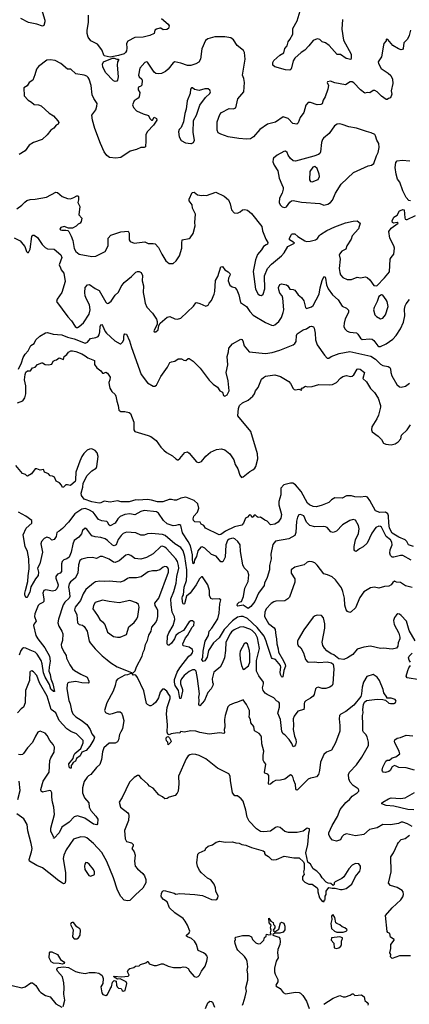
# Model space of a CAD drawing. Extents: x 2133489 to 2292442, y 756223 to 916462.
# Tile 169 of 256: x 2204450 to 2209131, y 812286 to 824110. Entities that reach past the tile are written whole.
import ezdxf

# ---------------------------------------------------------------- set-up
doc = ezdxf.new("R2010")
doc.units = 0

msp = doc.modelspace()

# ---------------------------------------------------------------- linework, layer by layer
at = {"layer": '0CON20XD'}
for points in [[(2204667, 824385), (2204751, 824105), (2204752, 824085), (2204738, 824042), (2204725, 824032), (2204655, 824057), (2204555, 824075), (2204465, 824126)], [(2206155, 824126), (2206233, 824055), (2206247, 824035), (2206237, 824003), (2206219, 823991), (2206175, 823990), (2206145, 824008), (2206135, 824008), (2206095, 823998), (2206074, 823985), (2206064, 823945), (2206015, 823919), (2205935, 823899), (2205834, 823896), (2205749, 823851), (2205734, 823825), (2205738, 823768), (2205732, 823735), (2205723, 823715), (2205705, 823700), (2205635, 823679), (2205535, 823660), (2205466, 823675), (2205437, 823747), (2205386, 823815), (2205305, 823855), (2205271, 823901), (2205260, 823945), (2205259, 823985), (2205276, 824075), (2205277, 824165)], [(2208328, 824112), (2208320, 823995), (2208340, 823865), (2208434, 823695), (2208434, 823646), (2208427, 823633), (2208371, 823645), (2208305, 823691), (2208265, 823691), (2208169, 823799), (2208125, 823831), (2208086, 823846), (2208055, 823871), (2208025, 823880), (2207975, 823860), (2207925, 823796), (2207874, 823746), (2207830, 823715), (2207755, 823649), (2207735, 823615), (2207717, 823533), (2207708, 823512), (2207695, 823503), (2207645, 823509), (2207514, 823544), (2207492, 823565), (2207490, 823595), (2207505, 823620), (2207575, 823683), (2207625, 823712), (2207637, 823763), (2207662, 823795), (2207675, 823845), (2207697, 823873), (2207732, 823935), (2207732, 824005), (2207782, 824095), (2207818, 824215)], [(2209147, 823983), (2209128, 823922), (2209109, 823875), (2209065, 823833), (2209056, 823764), (2209048, 823752), (2209035, 823749), (2209000, 823760), (2208932, 823802), (2208875, 823872), (2208854, 823876), (2208852, 823855), (2208827, 823825), (2208820, 823805), (2208798, 823665), (2208756, 823605), (2208761, 823585), (2208794, 823525), (2208879, 823469), (2208908, 823438), (2208931, 823395), (2208934, 823344), (2208913, 823255), (2208920, 823215), (2208905, 823173), (2208880, 823165), (2208865, 823150), (2208855, 823150), (2208795, 823191), (2208745, 823244), (2208715, 823260), (2208695, 823260), (2208655, 823232), (2208625, 823234), (2208595, 823226), (2208545, 823266), (2208465, 823352), (2208445, 823364), (2208422, 823365), (2208365, 823327), (2208235, 823353), (2208185, 823370), (2208150, 823365), (2208143, 823355), (2208159, 823319), (2208154, 823276), (2208121, 823185), (2208096, 823145), (2208085, 823099), (2208070, 823090), (2208025, 823087), (2207945, 823117), (2207915, 823114), (2207887, 823083), (2207864, 822995), (2207820, 822935), (2207795, 822872), (2207778, 822855), (2207730, 822865), (2207675, 822923), (2207615, 822943), (2207525, 822880), (2207426, 822854), (2207335, 822791), (2207258, 822705), (2207221, 822679), (2207176, 822674), (2207083, 822683), (2206954, 822704), (2206865, 822737), (2206835, 822753), (2206821, 822785), (2206821, 822885), (2206855, 822973), (2206876, 822995), (2206965, 823045), (2207015, 823038), (2207045, 823050), (2207071, 823159), (2207141, 823245), (2207151, 823355), (2207144, 823405), (2207128, 823445), (2207158, 823635), (2207152, 823715), (2207140, 823740), (2207061, 823801), (2207017, 823867), (2206985, 823892), (2206915, 823906), (2206796, 823904), (2206711, 823879), (2206681, 823859), (2206638, 823762), (2206622, 823635), (2206601, 823599), (2206565, 823578), (2206505, 823561), (2206465, 823558), (2206385, 823589), (2206315, 823604), (2206295, 823592), (2206235, 823516), (2206203, 823487), (2206155, 823465), (2206115, 823458), (2206085, 823464), (2206065, 823480), (2205985, 823601), (2205975, 823604), (2205954, 823596), (2205894, 823526), (2205876, 823445), (2205884, 823425), (2205918, 823395), (2205921, 823385), (2205916, 823323), (2205907, 823313), (2205879, 823301), (2205872, 823288), (2205875, 823267), (2205894, 823235), (2205886, 823185), (2205875, 823167), (2205826, 823134), (2205806, 823086), (2205818, 823055), (2205855, 823016), (2205935, 822979), (2205999, 822959), (2206014, 822925), (2206035, 822903), (2206046, 822904), (2206065, 822938), (2206094, 822925), (2206098, 822905), (2206058, 822845), (2205985, 822766), (2205965, 822732), (2205967, 822655), (2205960, 822585), (2205945, 822577), (2205905, 822576), (2205855, 822551), (2205779, 822531), (2205665, 822456), (2205605, 822448), (2205527, 822457), (2205495, 822480), (2205465, 822525), (2205421, 822625), (2205352, 822805), (2205325, 822904)], [(2205325, 822904), (2205316, 822965), (2205365, 823028), (2205378, 823072), (2205379, 823105), (2205339, 823165), (2205319, 823209), (2205310, 823320), (2205286, 823395), (2205274, 823415), (2205255, 823432), (2205225, 823444), (2205125, 823460), (2205065, 823517), (2205025, 823516), (2204945, 823585), (2204875, 823619), (2204815, 823629), (2204775, 823623), (2204675, 823546), (2204652, 823515), (2204633, 823447), (2204606, 823384), (2204565, 823357), (2204539, 823315), (2204500, 823290), (2204505, 823195), (2204553, 823143), (2204590, 823120), (2204625, 823091), (2204675, 823088), (2204706, 823076), (2204805, 822987), (2204855, 822956), (2204908, 822895), (2204919, 822875), (2204913, 822857), (2204888, 822845), (2204861, 822809), (2204825, 822784), (2204781, 822729), (2204719, 822671), (2204615, 822636), (2204565, 822604), (2204516, 822534), (2204445, 822492)], [(2205595, 823367), (2205575, 823376), (2205482, 823475), (2205449, 823545), (2205445, 823575), (2205455, 823605), (2205563, 823647), (2205585, 823647), (2205616, 823634), (2205637, 823635), (2205638, 823625), (2205626, 823604), (2205622, 823565), (2205634, 823425), (2205625, 823382), (2205615, 823370), (2205595, 823367)], [(2206507, 822623), (2206515, 822623), (2206537, 822635), (2206550, 822665), (2206534, 822755), (2206540, 822900), (2206574, 822965), (2206613, 823085), (2206683, 823175), (2206735, 823224), (2206742, 823245), (2206735, 823263), (2206715, 823278), (2206675, 823280), (2206605, 823261), (2206552, 823272), (2206525, 823291), (2206515, 823291), (2206503, 823277), (2206499, 823225), (2206464, 823135), (2206450, 823035), (2206434, 822985), (2206416, 822885), (2206388, 822815), (2206365, 822790), (2206356, 822765), (2206367, 822705), (2206391, 822661), (2206443, 822633), (2206507, 822623)], [(2207635, 821856), (2207655, 821864), (2207695, 821918), (2207717, 821933), (2207735, 821937), (2207837, 821917), (2208055, 821901), (2208105, 821883), (2208154, 821896), (2208184, 821915), (2208208, 821942), (2208244, 822025), (2208311, 822135), (2208460, 822275), (2208635, 822357), (2208675, 822362), (2208706, 822384), (2208735, 822475), (2208757, 822515), (2208768, 822575), (2208766, 822625), (2208742, 822662), (2208726, 822716), (2208715, 822730), (2208673, 822753), (2208615, 822769), (2208498, 822808), (2208405, 822822), (2208325, 822852), (2208295, 822859), (2208265, 822856), (2208234, 822836), (2208168, 822745), (2208102, 822688), (2208089, 822671), (2208075, 822635), (2208064, 822525), (2208055, 822504), (2208039, 822491), (2207985, 822470), (2207765, 822410), (2207735, 822415), (2207702, 822442), (2207674, 822485), (2207663, 822515), (2207645, 822533), (2207625, 822529), (2207545, 822484), (2207501, 822449), (2207494, 822435), (2207492, 822402), (2207506, 822365), (2207550, 822295), (2207568, 822205), (2207600, 822130), (2207616, 822095), (2207616, 822075), (2207604, 822025), (2207573, 821967), (2207566, 821915), (2207579, 821885), (2207605, 821863), (2207635, 821856)], [(2209146, 821936), (2209125, 821939), (2209094, 821974), (2209052, 822055), (2209019, 822159), (2208991, 822195), (2208973, 822255), (2208963, 822335), (2208968, 822395), (2208985, 822414), (2209045, 822424), (2209137, 822417)], [(2207965, 822164), (2208035, 822191), (2208052, 822225), (2208050, 822255), (2208025, 822323), (2207995, 822347), (2207970, 822340), (2207936, 822285), (2207931, 822185), (2207945, 822166), (2207965, 822164)], [(2204415, 821839), (2204475, 821882), (2204510, 821920), (2204535, 821937), (2204575, 821949), (2204637, 821953), (2204772, 821978), (2204885, 822037), (2204905, 822033), (2204960, 821985), (2205025, 821961), (2205060, 821960), (2205102, 821975), (2205135, 821996), (2205150, 821995), (2205157, 821985), (2205157, 821945), (2205148, 821915), (2205173, 821865), (2205162, 821765), (2205196, 821726), (2205190, 821685), (2205175, 821667), (2205152, 821655), (2205128, 821632), (2205085, 821608), (2205037, 821607), (2204985, 821628), (2204946, 821614), (2204933, 821595), (2204940, 821585), (2204955, 821581), (2205005, 821583), (2205027, 821577), (2205040, 821565), (2205070, 821510), (2205088, 821458), (2205106, 821364), (2205124, 821325), (2205165, 821296), (2205318, 821268), (2205365, 821272), (2205476, 821325), (2205514, 821395), (2205514, 821485), (2205545, 821523), (2205665, 821564), (2205755, 821572), (2205767, 821547), (2205766, 821465), (2205779, 821445), (2205825, 821428), (2205955, 821441), (2205995, 821421), (2206055, 821422), (2206077, 821417), (2206119, 821375), (2206156, 821295), (2206205, 821214), (2206245, 821184), (2206295, 821183), (2206331, 821215), (2206369, 821275), (2206396, 821365), (2206396, 821425), (2206403, 821465), (2206487, 821483), (2206500, 821490), (2206536, 821544), (2206560, 821635), (2206553, 821675), (2206563, 821775), (2206528, 821845), (2206523, 821885), (2206487, 821935), (2206488, 821955), (2206522, 822035), (2206545, 822038), (2206588, 822008), (2206635, 821998), (2206655, 822002), (2206695, 821999), (2206805, 822037), (2206905, 821990), (2206957, 821947), (2206977, 821897), (2206993, 821825), (2207025, 821790), (2207065, 821786), (2207098, 821802), (2207125, 821827), (2207155, 821832), (2207185, 821823), (2207235, 821782), (2207359, 821625), (2207366, 821575), (2207406, 821476), (2207430, 821435), (2207427, 821415), (2207413, 821405), (2207378, 821385), (2207354, 821345), (2207309, 821291), (2207283, 821227), (2207257, 821087), (2207285, 820873), (2207314, 820815), (2207335, 820802), (2207355, 820799), (2207375, 820813), (2207395, 820878), (2207391, 821035), (2207426, 821124), (2207475, 821175), (2207597, 821275), (2207628, 821312), (2207673, 821387), (2207750, 821425), (2207732, 821442), (2207690, 821465), (2207692, 821485), (2207715, 821530), (2207725, 821540), (2207755, 821538), (2207790, 821505), (2207874, 821454), (2207897, 821447), (2207939, 821449), (2208003, 821465), (2208028, 821482), (2208049, 821515), (2208065, 821529), (2208141, 821579), (2208235, 821623), (2208365, 821669), (2208455, 821691), (2208505, 821693), (2208540, 821665), (2208520, 821600), (2208444, 821515), (2208431, 821475), (2208382, 821395), (2208370, 821355), (2208321, 821329), (2208291, 821295), (2208288, 821285), (2208299, 821235), (2208289, 821121), (2208295, 821075), (2208306, 821045), (2208334, 821014), (2208385, 820991), (2208435, 820990), (2208505, 821019), (2208545, 821010), (2208604, 821024), (2208625, 821013), (2208656, 820986), (2208705, 820918), (2208740, 820915), (2208835, 821009), (2208895, 821084), (2208903, 821235), (2208912, 821255), (2208946, 821295), (2208953, 821365), (2208947, 821395), (2208899, 821485), (2208886, 821565), (2208914, 821605), (2208998, 821665), (2208985, 821676), (2208942, 821665), (2208929, 821675), (2208926, 821695), (2208945, 821738), (2208985, 821763), (2209015, 821813), (2209025, 821820), (2209055, 821830), (2209068, 821825), (2209079, 821729), (2209083, 821713), (2209095, 821710), (2209105, 821710), (2209205, 821760)], [(2204385, 821489), (2204454, 821454), (2204489, 821415), (2204511, 821385), (2204530, 821325), (2204545, 821314), (2204556, 821314), (2204574, 821355), (2204595, 821508), (2204608, 821522), (2204625, 821521), (2204662, 821495), (2204719, 821409), (2204756, 821376), (2204785, 821360), (2204865, 821353), (2204946, 821285), (2204957, 821255), (2204923, 821165), (2204942, 821132), (2204949, 821105), (2204979, 821065), (2204996, 820965), (2204955, 820833), (2204900, 820755), (2204892, 820725), (2205030, 820540), (2205072, 820492), (2205115, 820427), (2205132, 820415), (2205145, 820413), (2205165, 820424), (2205215, 820468), (2205286, 820575), (2205295, 820625), (2205289, 820685), (2205252, 820755), (2205237, 820795), (2205231, 820835), (2205236, 820894), (2205265, 820926), (2205290, 820930), (2205355, 820883), (2205405, 820859), (2205485, 820717), (2205502, 820702), (2205515, 820704), (2205549, 820731), (2205595, 820802), (2205635, 820839), (2205668, 820905), (2205706, 820955), (2205795, 821027), (2205845, 821077), (2205864, 821086), (2205885, 821086), (2205910, 821075), (2205925, 821040), (2205923, 820975), (2205939, 820915), (2205934, 820835), (2205947, 820773), (2205958, 820705), (2205977, 820657), (2206047, 820587), (2206092, 820512), (2206100, 820485), (2206102, 820448), (2206060, 820375), (2206065, 820360), (2206085, 820360), (2206112, 820385), (2206123, 820437), (2206138, 820465), (2206223, 820537), (2206255, 820544), (2206315, 820519), (2206345, 820513), (2206385, 820527), (2206540, 820670), (2206565, 820708), (2206575, 820712), (2206615, 820703), (2206685, 820668), (2206715, 820680), (2206728, 820705), (2206755, 820738), (2206788, 820815), (2206796, 820845), (2206802, 820978), (2206830, 821025), (2206867, 821143), (2206885, 821147), (2206915, 821107), (2206955, 821083), (2206975, 821062), (2206980, 821045), (2206957, 821005), (2206953, 820973), (2206975, 820923), (2207002, 820902), (2207035, 820892), (2207058, 820865), (2207082, 820805), (2207103, 820713), (2207174, 820664), (2207215, 820604), (2207255, 820563), (2207405, 820472), (2207475, 820441), (2207495, 820437), (2207515, 820444), (2207563, 820487), (2207596, 820534), (2207617, 820595), (2207622, 820625), (2207613, 820765), (2207602, 820792), (2207574, 820825), (2207562, 820865), (2207561, 820895), (2207575, 820928), (2207595, 820938), (2207655, 820927), (2207670, 820915), (2207695, 820874), (2207735, 820871), (2207755, 820861), (2207796, 820806), (2207835, 820774), (2207862, 820732), (2207874, 820684), (2207882, 820652), (2207895, 820643), (2207955, 820662), (2207975, 820679), (2208048, 820815), (2208060, 820890), (2208085, 820978), (2208105, 821022), (2208115, 821028), (2208125, 821005), (2208135, 820925), (2208155, 820878), (2208209, 820805), (2208277, 820747), (2208325, 820671), (2208376, 820645), (2208400, 820620), (2208399, 820595), (2208362, 820518), (2208349, 820465), (2208344, 820424), (2208357, 820397), (2208385, 820371), (2208415, 820356), (2208495, 820351), (2208514, 820334), (2208546, 820285), (2208565, 820269), (2208655, 820277), (2208685, 820272), (2208705, 820256), (2208752, 820192), (2208765, 820184), (2208785, 820185), (2208855, 820216), (2208935, 820273), (2208975, 820316), (2209024, 820396), (2209062, 820478), (2209079, 820555), (2209074, 820635), (2209081, 820675), (2209092, 820698), (2209135, 820749)], [(2208785, 820518), (2208815, 820524), (2208844, 820565), (2208878, 820665), (2208866, 820724), (2208855, 820746), (2208815, 820803), (2208795, 820807), (2208763, 820785), (2208744, 820725), (2208707, 820653), (2208702, 820625), (2208717, 820567), (2208735, 820546), (2208785, 820518)], [(2204435, 819915), (2204472, 819988), (2204492, 820055), (2204515, 820093), (2204551, 820135), (2204583, 820197), (2204625, 820222), (2204643, 820267), (2204690, 820310), (2204760, 820350), (2204785, 820353), (2204853, 820333), (2204955, 820327), (2205026, 820296), (2205105, 820278), (2205235, 820226), (2205264, 820236), (2205300, 820280), (2205365, 820293), (2205393, 820307), (2205406, 820325), (2205411, 820361), (2205418, 820425), (2205425, 820446), (2205435, 820449), (2205445, 820439), (2205478, 820365), (2205494, 820345), (2205593, 820253), (2205655, 820217), (2205665, 820218), (2205685, 820238), (2205701, 820265), (2205700, 820305), (2205707, 820325), (2205715, 820337), (2205735, 820332), (2205770, 820255), (2205792, 820175), (2205910, 819850), (2205985, 819749), (2206055, 819710), (2206075, 819709), (2206095, 819723), (2206146, 819825), (2206225, 819938), (2206255, 819992), (2206275, 820002), (2206312, 820008), (2206355, 820038), (2206395, 820038), (2206423, 820023), (2206445, 820018), (2206475, 820040), (2206485, 820041), (2206535, 820010), (2206617, 819927), (2206725, 819783), (2206774, 819734), (2206825, 819698), (2206853, 819655), (2206887, 819635), (2206898, 819595), (2206915, 819587), (2206943, 819605), (2206966, 819655), (2206954, 819775), (2206931, 819875), (2206950, 819965), (2206944, 820065), (2206960, 820120), (2206962, 820165), (2207005, 820218), (2207105, 820274), (2207119, 820269), (2207131, 820255), (2207148, 820195), (2207205, 820120), (2207405, 820100), (2207482, 820115), (2207577, 820143), (2207735, 820204), (2207755, 820220), (2207770, 820245), (2207774, 820316), (2207784, 820336), (2207854, 820386), (2207894, 820396), (2207935, 820424), (2207955, 820429), (2207980, 820420), (2207989, 820405), (2208001, 820345), (2208003, 820267), (2208024, 820205), (2208111, 820081), (2208145, 820047), (2208165, 820047), (2208194, 820066), (2208287, 820103), (2208415, 820127), (2208668, 820068), (2208724, 820035), (2208765, 819994)], [(2204425, 819509), (2204486, 819534), (2204511, 819569), (2204524, 819615), (2204524, 819714), (2204506, 819785), (2204515, 819850), (2204525, 819877), (2204545, 819893), (2204578, 819895), (2204605, 819930), (2204634, 819936), (2204665, 819968), (2204715, 819988), (2204725, 819988), (2204755, 819970), (2204795, 819967), (2204835, 819972), (2204852, 820008), (2204875, 820023), (2204890, 820025), (2204925, 820048), (2204975, 820028), (2204986, 820064), (2205015, 820088), (2205035, 820118), (2205065, 820133), (2205085, 820134), (2205124, 820126), (2205195, 820096), (2205237, 820075), (2205269, 820049), (2205347, 820017), (2205349, 819969), (2205378, 819928), (2205423, 819895), (2205445, 819866), (2205460, 819865), (2205485, 819876), (2205505, 819867), (2205535, 819818), (2205532, 819785), (2205521, 819755), (2205523, 819725), (2205534, 819685), (2205556, 819645), (2205595, 819608), (2205605, 819590), (2205615, 819528), (2205634, 819475), (2205641, 819421), (2205665, 819406), (2205715, 819404), (2205765, 819392), (2205781, 819381), (2205820, 819275), (2205823, 819185), (2205835, 819166), (2205995, 819118), (2206026, 819105), (2206088, 819058), (2206146, 818975), (2206180, 818940), (2206215, 818913), (2206285, 818874), (2206326, 818836), (2206345, 818826), (2206355, 818826), (2206375, 818839), (2206435, 818912), (2206465, 818920), (2206485, 818906), (2206575, 818802), (2206595, 818793), (2206615, 818795), (2206634, 818806), (2206685, 818869), (2206744, 818916), (2206815, 818947), (2206875, 818955), (2206915, 818943), (2206975, 818895), (2207023, 818825), (2207040, 818770), (2207069, 818715), (2207095, 818641), (2207115, 818614), (2207135, 818619), (2207215, 818686), (2207250, 818705), (2207276, 818725), (2207288, 818745), (2207310, 818835), (2207308, 818895), (2207225, 819165), (2207072, 819352), (2207078, 819442), (2207092, 819475), (2207125, 819510), (2207195, 819540), (2207252, 819588), (2207270, 819615), (2207282, 819655), (2207315, 819695), (2207356, 819795), (2207378, 819815), (2207405, 819828), (2207515, 819844), (2207585, 819827), (2207685, 819764), (2207705, 819741), (2207735, 819681), (2207749, 819669), (2207765, 819664), (2207802, 819672), (2207835, 819662), (2207840, 819675), (2207830, 819685), (2207852, 819688), (2207885, 819710), (2207905, 819702), (2207965, 819705), (2208045, 819729), (2208175, 819725), (2208209, 819731), (2208255, 819755), (2208303, 819807), (2208333, 819827), (2208375, 819839), (2208424, 819824), (2208445, 819830), (2208464, 819846), (2208505, 819914), (2208515, 819919), (2208540, 819915), (2208591, 819875), (2208573, 819803), (2208615, 819760), (2208665, 819682), (2208711, 819631), (2208756, 819565), (2208785, 819475), (2208785, 819455), (2208761, 819359), (2208741, 819315), (2208681, 819219), (2208675, 819185), (2208685, 819162), (2208758, 819108), (2208797, 819067), (2208822, 819025), (2208851, 819011), (2208915, 819005), (2208963, 819017), (2208999, 819041), (2209029, 819075), (2209038, 819122), (2209105, 819184), (2209144, 819246)], [(2208765, 819994), (2208785, 819972), (2208815, 819958), (2208876, 819946), (2208896, 819935), (2208907, 819917), (2208910, 819875), (2208922, 819835), (2208980, 819730), (2209013, 819703), (2209035, 819696), (2209085, 819710), (2209135, 819746)], [(2207285, 818160), (2207269, 818161), (2207255, 818138), (2207245, 818132), (2207225, 818158), (2207215, 818162), (2207205, 818158), (2207188, 818135), (2207163, 818125), (2207140, 818065), (2207119, 818041), (2207031, 818019), (2206923, 817967), (2206865, 817929), (2206845, 817924), (2206682, 818005), (2206662, 818035), (2206631, 818051), (2206617, 818075), (2206555, 818080), (2206537, 818095), (2206533, 818115), (2206542, 818148), (2206586, 818194), (2206603, 818245), (2206591, 818295), (2206545, 818335), (2206444, 818376), (2206385, 818366), (2206335, 818341), (2206305, 818339), (2206275, 818349), (2206245, 818350), (2206168, 818322), (2206105, 818322), (2206035, 818342), (2205985, 818350), (2205875, 818339), (2205845, 818343), (2205765, 818319), (2205670, 818320), (2205625, 818333), (2205538, 818318), (2205465, 818330), (2205425, 818309), (2205404, 818306), (2205315, 818322), (2205225, 818354), (2205193, 818395), (2205188, 818425), (2205208, 818495), (2205212, 818545), (2205262, 818638), (2205315, 818691), (2205367, 818723), (2205375, 818745), (2205391, 818865), (2205379, 818909), (2205358, 818938), (2205317, 818957), (2205287, 818953), (2205260, 818940), (2205219, 818901), (2205196, 818863), (2205173, 818807), (2205124, 818675), (2205122, 818585), (2205116, 818565), (2205065, 818522), (2205055, 818518), (2205025, 818526), (2205005, 818523), (2204978, 818495), (2204965, 818492), (2204952, 818522), (2204928, 818548), (2204888, 818568), (2204866, 818616), (2204845, 818629), (2204815, 818633), (2204795, 818658), (2204747, 818677), (2204737, 818707), (2204695, 818700), (2204655, 818718), (2204635, 818718), (2204593, 818657), (2204545, 818630), (2204535, 818632), (2204518, 818648), (2204485, 818661), (2204405, 818757)], [(2209182, 817782), (2209120, 817805), (2209100, 817845), (2209082, 817862), (2209005, 817894), (2208926, 817945), (2208893, 818005), (2208884, 818065), (2208883, 818153), (2208874, 818174), (2208847, 818197), (2208775, 818190), (2208723, 818213), (2208658, 818335), (2208627, 818377), (2208605, 818386), (2208545, 818375), (2208475, 818380), (2208435, 818393), (2208404, 818394), (2208375, 818391), (2208325, 818364), (2208235, 818368), (2208195, 818345), (2208165, 818314), (2208085, 818280), (2208015, 818258), (2207976, 818264), (2207931, 818285), (2207908, 818305), (2207833, 818443), (2207765, 818525), (2207733, 818543), (2207705, 818546), (2207625, 818526), (2207589, 818485), (2207586, 818405), (2207565, 818325), (2207562, 818285), (2207594, 818166), (2207589, 818125), (2207557, 818075), (2207515, 818051), (2207465, 818043), (2207425, 818088), (2207395, 818098), (2207345, 818137), (2207315, 818132), (2207305, 818138), (2207285, 818160)], [(2209155, 817618), (2209054, 817674), (2209024, 817674), (2208945, 817654), (2208925, 817655), (2208906, 817676), (2208896, 817705), (2208903, 817745), (2208924, 817805), (2208923, 817835), (2208905, 817864), (2208855, 817902), (2208795, 818015), (2208785, 818024), (2208765, 818028), (2208728, 818012), (2208680, 817945), (2208626, 817824), (2208575, 817778), (2208533, 817757), (2208494, 817724), (2208475, 817732), (2208468, 817745), (2208468, 817785), (2208485, 817865), (2208522, 817938), (2208529, 817995), (2208520, 818035), (2208485, 818101), (2208455, 818108), (2208415, 818095), (2208330, 818045), (2208255, 817968), (2208215, 817950), (2208190, 817960), (2208145, 818010), (2208125, 818021), (2208095, 818025), (2207995, 818021), (2207935, 818037), (2207894, 818074), (2207863, 818153), (2207825, 818169), (2207805, 818164), (2207788, 818135), (2207774, 818086), (2207768, 817952), (2207755, 817915), (2207684, 817876), (2207522, 817848), (2207491, 817809), (2207468, 817692), (2207471, 817635), (2207453, 817555), (2207452, 817505), (2207425, 817413), (2207393, 817345), (2207386, 817315), (2207321, 817225), (2207275, 817124), (2207228, 817062), (2207195, 817039), (2207135, 817081), (2207069, 817069), (2207062, 817075), (2207066, 817095), (2207085, 817115), (2207115, 817122), (2207137, 817185), (2207156, 817284), (2207196, 817365), (2207203, 817445), (2207191, 817485), (2207148, 817528), (2207132, 817565), (2207103, 817725), (2207099, 817805), (2207071, 817845), (2207035, 817874), (2207015, 817882), (2206995, 817881), (2206965, 817872), (2206948, 817855), (2206928, 817802), (2206917, 817655), (2206890, 817600), (2206865, 817598), (2206809, 817669), (2206755, 817689), (2206675, 817765), (2206641, 817779), (2206625, 817774), (2206589, 817731), (2206576, 817664), (2206551, 817625), (2206545, 817593), (2206534, 817576), (2206527, 817627), (2206528, 817685), (2206501, 817791), (2206475, 817845), (2206407, 817947), (2206385, 818034), (2206375, 818042), (2206355, 818044), (2206325, 818035), (2206295, 818033), (2206223, 818055), (2206178, 818095), (2206116, 818185), (2206095, 818200), (2205945, 818216), (2205905, 818203), (2205835, 818165), (2205774, 818176), (2205715, 818169), (2205655, 818145), (2205630, 818115), (2205598, 818062), (2205535, 818033), (2205525, 818038), (2205506, 818076), (2205495, 818085), (2205435, 818090), (2205395, 818106), (2205355, 818162), (2205334, 818194), (2205281, 818225), (2205235, 818239), (2205195, 818233), (2205114, 818175), (2205036, 818075), (2204965, 818001), (2204925, 817966), (2204898, 817952), (2204888, 817905), (2204865, 817868), (2204835, 817858), (2204810, 817885), (2204775, 817896), (2204745, 817878), (2204713, 817845), (2204703, 817815), (2204723, 817715), (2204692, 817575), (2204665, 817525), (2204675, 817475), (2204670, 817435), (2204638, 817395), (2204582, 817298), (2204570, 817235), (2204545, 817184), (2204535, 817173), (2204525, 817172), (2204513, 817203), (2204511, 817225), (2204521, 817255), (2204548, 817362), (2204552, 817432), (2204565, 817515), (2204561, 817635), (2204545, 817725), (2204514, 817784), (2204491, 817925), (2204529, 818005), (2204594, 818065), (2204594, 818095), (2204525, 818148), (2204437, 818197)], [(2209165, 817291), (2209085, 817311), (2209025, 817351), (2208976, 817356), (2208955, 817366), (2208935, 817351), (2208915, 817322), (2208885, 817306), (2208835, 817304), (2208765, 817284), (2208714, 817294), (2208665, 817286), (2208585, 817238), (2208537, 817173), (2208485, 817048), (2208432, 816998), (2208415, 816992), (2208388, 817005), (2208374, 817024), (2208358, 817078), (2208353, 817165), (2208334, 817244), (2208315, 817286), (2208245, 817384), (2208205, 817418), (2208150, 817445), (2208105, 817457), (2208025, 817561), (2207995, 817586), (2207965, 817600), (2207926, 817604), (2207905, 817597), (2207868, 817565), (2207755, 817534), (2207713, 817505), (2207710, 817465), (2207754, 817395), (2207756, 817355), (2207692, 817175), (2207673, 817155), (2207635, 817132), (2207528, 817128), (2207505, 817121), (2207471, 817099), (2207413, 817037), (2207397, 816995), (2207391, 816945), (2207439, 816859), (2207507, 816807), (2207520, 816785), (2207526, 816715), (2207537, 816675), (2207539, 816615), (2207555, 816555), (2207558, 816515), (2207621, 816411), (2207641, 816365), (2207642, 816345), (2207622, 816295), (2207610, 816220), (2207605, 816214), (2207595, 816224), (2207585, 816247), (2207581, 816275), (2207588, 816335), (2207582, 816355), (2207525, 816427), (2207485, 816439), (2207475, 816451), (2207422, 816605), (2207413, 816645), (2207386, 816705), (2207305, 816811), (2207185, 816920), (2207135, 816944), (2207105, 816944), (2207066, 816934), (2207005, 816892), (2206908, 816785), (2206845, 816688), (2206778, 816625), (2206719, 816535), (2206701, 816455), (2206675, 816409), (2206655, 816404), (2206640, 816425), (2206649, 816455), (2206654, 816525), (2206680, 816645), (2206719, 816715), (2206728, 816765), (2206759, 816801), (2206829, 816915), (2206848, 816985), (2206856, 817095), (2206867, 817145), (2206846, 817156), (2206765, 817150), (2206745, 817160), (2206731, 817195), (2206730, 817255), (2206712, 817325), (2206645, 817420), (2206635, 817419), (2206609, 817395), (2206569, 817325), (2206497, 817225), (2206453, 817187), (2206428, 817095), (2206425, 817091), (2206415, 817097), (2206411, 817105), (2206404, 817125), (2206402, 817168), (2206405, 817185), (2206419, 817205), (2206426, 817295), (2206454, 817375), (2206460, 817445), (2206458, 817505), (2206435, 817665), (2206415, 817733), (2206385, 817772), (2206313, 817815), (2206196, 817916), (2206165, 817929), (2206035, 817940), (2205985, 817934), (2205945, 817919), (2205905, 817919), (2205845, 817948), (2205735, 817954), (2205695, 817938), (2205667, 817915), (2205633, 817867), (2205608, 817802), (2205585, 817790), (2205565, 817798), (2205505, 817857), (2205475, 817875), (2205425, 817892), (2205355, 817898), (2205315, 817913), (2205255, 817993), (2205235, 818003), (2205206, 817975), (2205191, 817935), (2205159, 817895), (2205105, 817854), (2205090, 817810), (2205070, 817715), (2205044, 817656), (2205015, 817636), (2204982, 817625), (2204959, 817605), (2204951, 817575), (2204954, 817485), (2204937, 817465), (2204905, 817452), (2204884, 817425), (2204883, 817405), (2204911, 817325), (2204910, 817305), (2204897, 817275), (2204875, 817256), (2204845, 817247), (2204765, 817264), (2204738, 817255), (2204728, 817225), (2204741, 817155), (2204738, 817125), (2204728, 817112), (2204688, 817092), (2204671, 817075), (2204630, 816975), (2204627, 816945), (2204646, 816885), (2204624, 816855), (2204617, 816833), (2204644, 816715), (2204666, 816675), (2204753, 816565), (2204806, 816465), (2204816, 816405), (2204805, 816336), (2204800, 816285), (2204817, 816245), (2204824, 816195), (2204846, 816135), (2204866, 816044), (2204855, 816042), (2204825, 816070), (2204807, 816125), (2204754, 816215), (2204735, 816265), (2204721, 816375), (2204706, 816415), (2204660, 816490), (2204635, 816514), (2204575, 816537), (2204525, 816564), (2204495, 816567), (2204479, 816555), (2204465, 816533), (2204442, 816478)], [(2209202, 816652), (2209129, 816775), (2209099, 816885), (2209035, 816956), (2209015, 816971), (2208995, 816976), (2208976, 816964), (2208955, 816932), (2208943, 816895), (2208951, 816845), (2209004, 816744), (2209016, 816694), (2209017, 816675), (2208999, 816625), (2208993, 816585), (2208978, 816562), (2208925, 816551), (2208822, 816562), (2208785, 816559), (2208665, 816586), (2208585, 816574), (2208505, 816549), (2208453, 816487), (2208390, 816445), (2208345, 816428), (2208285, 816434), (2208225, 816484), (2208215, 816486), (2208193, 816493), (2208140, 816530), (2208111, 816561), (2208093, 816595), (2208084, 816636), (2208117, 816803), (2208116, 816855), (2208100, 816925), (2208075, 816954), (2208025, 816960), (2207998, 816952), (2207974, 816935), (2207865, 816783), (2207794, 816666), (2207788, 816645), (2207789, 816615), (2207796, 816596), (2207826, 816565), (2207859, 816505), (2207884, 816425), (2207909, 816399), (2207925, 816393), (2207995, 816399), (2208045, 816392), (2208145, 816399), (2208195, 816388), (2208215, 816372), (2208226, 816315), (2208214, 816135), (2208204, 816116), (2208178, 816095), (2208130, 816080), (2208085, 816078), (2208035, 816094), (2208015, 816087), (2208004, 816075), (2207986, 816005), (2207974, 815986), (2207945, 815961), (2207888, 815932), (2207873, 815915), (2207866, 815895), (2207869, 815855), (2207863, 815827), (2207790, 815805), (2207746, 815745), (2207736, 815715), (2207741, 815635), (2207734, 815585), (2207750, 815505), (2207769, 815465), (2207771, 815435), (2207765, 815402), (2207750, 815385), (2207735, 815379), (2207718, 815418), (2207689, 815465), (2207635, 815522), (2207614, 815535), (2207601, 815561), (2207584, 815705), (2207552, 815782), (2207572, 815855), (2207572, 815902), (2207562, 815915), (2207535, 815930), (2207504, 815965), (2207425, 816005), (2207401, 816021), (2207376, 816056), (2207369, 816085), (2207381, 816135), (2207379, 816155), (2207322, 816232), (2207295, 816285), (2207295, 816415), (2207330, 816560), (2207308, 816685), (2207283, 816735), (2207245, 816775), (2207215, 816792), (2207135, 816817), (2207095, 816816), (2207025, 816781), (2206995, 816757), (2206979, 816735), (2206928, 816635), (2206924, 816535), (2206909, 816445), (2206883, 816377), (2206859, 816335), (2206784, 816275), (2206763, 816193), (2206766, 816156), (2206774, 816135), (2206771, 816115), (2206749, 816075), (2206710, 816030), (2206669, 815935), (2206615, 815872), (2206604, 815885), (2206608, 815935), (2206604, 815976), (2206612, 816015), (2206587, 816197), (2206570, 816285), (2206555, 816303), (2206525, 816302), (2206485, 816284), (2206425, 816234), (2206393, 816195), (2206383, 816165), (2206381, 816135), (2206404, 816065), (2206405, 816045), (2206385, 815957), (2206375, 815957), (2206357, 816055), (2206316, 816116), (2206308, 816155), (2206310, 816185), (2206340, 816275), (2206374, 816326), (2206484, 816465), (2206511, 816485), (2206526, 816506), (2206531, 816525), (2206526, 816546), (2206485, 816574), (2206415, 816592), (2206410, 816615), (2206442, 816688), (2206465, 816713), (2206524, 816816), (2206543, 816835), (2206548, 816875), (2206525, 816892), (2206505, 816891), (2206485, 816878), (2206416, 816774), (2206358, 816742), (2206326, 816715), (2206310, 816675), (2206275, 816622), (2206245, 816599), (2206229, 816599), (2206222, 816615), (2206226, 816705), (2206242, 816745), (2206294, 816835), (2206312, 816905), (2206309, 816939), (2206281, 816995), (2206269, 817085), (2206267, 817155), (2206301, 817245), (2206328, 817342), (2206338, 817425), (2206360, 817525), (2206359, 817555), (2206344, 817604), (2206325, 817635), (2206215, 817758), (2206193, 817775), (2206165, 817786), (2206145, 817785), (2206054, 817696), (2205975, 817650), (2205905, 817630), (2205835, 817638), (2205785, 817676), (2205755, 817687), (2205725, 817681), (2205645, 817612), (2205595, 817593), (2205575, 817597), (2205525, 817631), (2205445, 817664), (2205415, 817664), (2205372, 817638), (2205325, 817651), (2205259, 817649), (2205195, 817631), (2205173, 817615), (2205158, 817565), (2205148, 817462), (2205115, 817405), (2205061, 817359), (2205045, 817334), (2205035, 817295), (2205046, 817255), (2205052, 817185), (2205044, 817165), (2204993, 817117), (2204971, 817085), (2204915, 816912), (2204909, 816865), (2204922, 816825), (2204958, 816768), (2204969, 816735), (2204966, 816655), (2204949, 816605), (2204954, 816575), (2204988, 816505), (2205009, 816475), (2205014, 816444), (2205052, 816362), (2205084, 816315), (2205110, 816295), (2205185, 816250), (2205259, 816215), (2205282, 816165), (2205282, 816148), (2205272, 816142), (2205195, 816146), (2205125, 816164), (2205039, 816151), (2205025, 816141), (2205019, 816125), (2205018, 816075), (2205042, 815935), (2205058, 815895), (2205074, 815815), (2205090, 815775), (2205125, 815738), (2205190, 815700), (2205255, 815646), (2205297, 815587), (2205318, 815535), (2205348, 815495), (2205340, 815465), (2205291, 815385), (2205247, 815333), (2205195, 815315), (2205175, 815268), (2205134, 815236), (2205119, 815205), (2205092, 815188), (2205079, 815171), (2205070, 815155), (2205067, 815123), (2205055, 815122), (2205046, 815135), (2205041, 815175), (2205094, 815236), (2205101, 815275), (2205114, 815296), (2205183, 815357), (2205212, 815425), (2205211, 815455), (2205132, 815535), (2205065, 815562), (2205016, 815595), (2204925, 815695), (2204882, 815785), (2204827, 815827), (2204778, 815985), (2204687, 816147), (2204655, 816235), (2204615, 816279), (2204595, 816290), (2204576, 816284), (2204570, 816275), (2204566, 816176), (2204520, 816055), (2204515, 815905), (2204494, 815856), (2204466, 815834), (2204425, 815787)], [(2205805, 816260), (2205838, 816292), (2205853, 816337), (2205920, 816465), (2205932, 816515), (2205950, 816545), (2205962, 816605), (2205986, 816655), (2206002, 816718), (2206028, 816765), (2206038, 816815), (2206085, 816870), (2206101, 816905), (2206109, 816945), (2206109, 817015), (2206098, 817045), (2206077, 817075), (2206074, 817105), (2206123, 817165), (2206238, 817475), (2206236, 817506), (2206228, 817528), (2206215, 817541), (2206195, 817544), (2206175, 817536), (2206135, 817505), (2206095, 817493), (2206045, 817492), (2205995, 817480), (2205910, 817420), (2205855, 817409), (2205765, 817409), (2205745, 817401), (2205705, 817371), (2205655, 817354), (2205525, 817368), (2205465, 817363), (2205413, 817367), (2205362, 817358), (2205335, 817342), (2205244, 817266), (2205212, 817215), (2205181, 817135), (2205115, 817055), (2205110, 817025), (2205135, 816965), (2205146, 816865), (2205165, 816848), (2205205, 816838), (2205224, 816824), (2205259, 816765), (2205284, 816645), (2205296, 816625), (2205355, 816555), (2205440, 816470), (2205501, 816421), (2205545, 816386), (2205620, 816340), (2205795, 816270), (2205805, 816260)], [(2205625, 816693), (2205655, 816694), (2205734, 816726), (2205763, 816817), (2205825, 816869), (2205859, 816915), (2205870, 816945), (2205886, 817055), (2205877, 817087), (2205855, 817108), (2205773, 817137), (2205645, 817108), (2205525, 817122), (2205445, 817140), (2205358, 817112), (2205336, 817075), (2205328, 817035), (2205386, 816956), (2205411, 816905), (2205445, 816878), (2205472, 816845), (2205503, 816753), (2205575, 816703), (2205625, 816693)], [(2207135, 816308), (2207145, 816310), (2207198, 816352), (2207214, 816396), (2207216, 816485), (2207209, 816535), (2207188, 816615), (2207165, 816628), (2207145, 816615), (2207099, 816525), (2207094, 816496), (2207098, 816425), (2207114, 816355), (2207135, 816308)], [(2209129, 816419), (2209123, 816445), (2209130, 816465), (2209166, 816504)], [(2209252, 816182), (2209105, 816206), (2209094, 816225), (2209112, 816295), (2209125, 816328), (2209146, 816355)], [(2209147, 816395), (2209129, 816419)], [(2209165, 814422), (2209111, 814455), (2209055, 814473), (2209035, 814473), (2209003, 814457), (2208905, 814442), (2208815, 814447), (2208745, 814404), (2208653, 814385), (2208585, 814324), (2208485, 814309), (2208375, 814334), (2208345, 814320), (2208322, 814298), (2208305, 814263), (2208255, 814246), (2208209, 814259), (2208180, 814290), (2208166, 814325), (2208164, 814345), (2208203, 814435), (2208269, 814541), (2208302, 814625), (2208369, 814711), (2208411, 814745), (2208445, 814786), (2208506, 814824), (2208524, 814845), (2208526, 814856), (2208515, 814874), (2208455, 814912), (2208422, 814952), (2208404, 814995), (2208401, 815045), (2208413, 815075), (2208495, 815160), (2208562, 815255), (2208639, 815395), (2208640, 815435), (2208626, 815496), (2208610, 815525), (2208579, 815555), (2208571, 815571), (2208574, 815645), (2208567, 815753), (2208576, 815785), (2208574, 815825), (2208581, 815885), (2208594, 815916), (2208615, 815936), (2208745, 815949), (2208815, 815948), (2208845, 815940), (2208884, 815904), (2208905, 815898), (2208945, 815898), (2208965, 815910), (2208972, 815925), (2208960, 815945), (2208915, 815962), (2208862, 815962), (2208860, 815975), (2208827, 816025), (2208819, 816065), (2208774, 816175), (2208745, 816213), (2208695, 816246), (2208619, 816221), (2208581, 816155), (2208563, 816095), (2208558, 816015), (2208547, 815983), (2208463, 815877), (2208367, 815803), (2208309, 815771), (2208294, 815755), (2208288, 815715), (2208297, 815633), (2208298, 815565), (2208246, 815425), (2208195, 815338), (2208135, 815313), (2208104, 815286), (2208064, 815195), (2208054, 815095), (2208040, 815045), (2208015, 815017), (2207985, 815010), (2207945, 815003), (2207915, 814989), (2207785, 814857), (2207772, 814862), (2207767, 814875), (2207764, 814925), (2207743, 814973), (2207737, 815007), (2207725, 815030), (2207705, 815043), (2207635, 814989), (2207585, 814977), (2207525, 814973), (2207494, 814956), (2207465, 814929), (2207445, 814926), (2207439, 814939), (2207445, 814985), (2207442, 815035), (2207431, 815051), (2207395, 815062), (2207391, 815071), (2207408, 815168), (2207382, 815202), (2207377, 815217), (2207376, 815275), (2207382, 815325), (2207359, 815415), (2207354, 815495), (2207346, 815515), (2207326, 815536), (2207271, 815571), (2207263, 815623), (2207226, 815665), (2207221, 815705), (2207206, 815735), (2207212, 815775), (2207211, 815815), (2207176, 815886), (2207135, 815942), (2207065, 815913), (2207025, 815904), (2206972, 815878), (2206950, 815860), (2206918, 815755), (2206912, 815705), (2206916, 815615), (2206906, 815585), (2206910, 815545), (2206902, 815538), (2206856, 815546), (2206725, 815531), (2206615, 815550), (2206565, 815567), (2206505, 815570), (2206425, 815554), (2206385, 815560), (2206378, 815555), (2206375, 815540), (2206344, 815544), (2206268, 815532), (2206245, 815522), (2206231, 815531), (2206222, 815552), (2206227, 815643), (2206215, 815775), (2206221, 815849), (2206257, 815957), (2206256, 815985), (2206243, 816005), (2206216, 816046), (2206185, 816069), (2206165, 816070), (2206139, 816035), (2206116, 815965), (2206084, 815915), (2206055, 815886), (2206025, 815870), (2206015, 815871), (2205987, 815885), (2205975, 815898), (2205941, 816051), (2205865, 816212), (2205845, 816238), (2205835, 816242), (2205815, 816240), (2205800, 816260), (2205785, 816260), (2205746, 816244), (2205715, 816240), (2205625, 816190), (2205608, 816172), (2205598, 816115), (2205574, 816045), (2205498, 815905), (2205470, 815815), (2205481, 815791), (2205525, 815772), (2205565, 815778), (2205625, 815799), (2205655, 815797), (2205672, 815785), (2205687, 815755), (2205700, 815695), (2205684, 815595), (2205665, 815559)], [(2205665, 815559), (2205649, 815525), (2205638, 815462), (2205625, 815438), (2205595, 815422), (2205525, 815423), (2205459, 815365), (2205443, 815317), (2205434, 815225), (2205414, 815165), (2205372, 815128), (2205306, 815045), (2205275, 815030), (2205259, 815015), (2205225, 814963), (2205205, 814885), (2205204, 814825), (2205228, 814765), (2205279, 814705), (2205286, 814655), (2205304, 814615), (2205365, 814545), (2205389, 814509), (2205385, 814452), (2205375, 814443), (2205335, 814451), (2205231, 814521), (2205145, 814548), (2205105, 814538), (2205046, 814474), (2204956, 814414), (2204925, 814344), (2204865, 814280), (2204855, 814280), (2204860, 814295), (2204825, 814362), (2204825, 814400), (2204868, 814565), (2204861, 814655), (2204842, 814715), (2204834, 814775), (2204836, 814825), (2204825, 814848), (2204813, 814853), (2204725, 814833), (2204708, 814845), (2204703, 814865), (2204733, 814965), (2204805, 815075), (2204812, 815215), (2204823, 815247), (2204864, 815315), (2204867, 815375), (2204851, 815405), (2204810, 815455), (2204778, 815515), (2204755, 815542), (2204695, 815566), (2204669, 815555), (2204638, 815505), (2204602, 815428), (2204542, 815365), (2204495, 815296), (2204482, 815285), (2204455, 815280), (2204435, 815284)], [(2209195, 815099), (2209093, 815127), (2209005, 815128), (2208975, 815147), (2208955, 815152), (2208925, 815139), (2208901, 815095), (2208885, 815081), (2208845, 815071), (2208818, 815075), (2208809, 815085), (2208806, 815096), (2208815, 815132), (2208848, 815205), (2208864, 815216), (2208895, 815219), (2208925, 815244), (2208971, 815259), (2209018, 815295), (2209006, 815335), (2208959, 815425), (2208954, 815446), (2208959, 815461), (2208985, 815480), (2209025, 815489), (2209095, 815516), (2209175, 815511)], [(2206235, 815403), (2206230, 815435), (2206215, 815451), (2206209, 815475), (2206215, 815493), (2206235, 815502), (2206251, 815485), (2206268, 815445), (2206265, 815434), (2206235, 815403)], [(2204975, 812736), (2205035, 812728), (2205119, 812679), (2205165, 812667), (2205235, 812657), (2205285, 812669), (2205355, 812666), (2205399, 812659), (2205426, 812645), (2205441, 812631), (2205454, 812595), (2205448, 812535), (2205426, 812494), (2205437, 812425), (2205448, 812405), (2205485, 812393), (2205506, 812405), (2205535, 812472), (2205552, 812495), (2205565, 812550), (2205585, 812572), (2205610, 812565), (2205614, 812514), (2205620, 812495), (2205635, 812480), (2205670, 812475), (2205682, 812452), (2205695, 812442), (2205719, 812451), (2205739, 812535), (2205731, 812555), (2205655, 812592), (2205625, 812588), (2205585, 812613), (2205580, 812625), (2205675, 812617), (2205752, 812625), (2205767, 812635), (2205747, 812675), (2205758, 812705), (2205775, 812717), (2205821, 812729), (2205840, 812745), (2205885, 812748), (2205902, 812765), (2205967, 812783), (2205985, 812800), (2205995, 812800), (2206005, 812772), (2206065, 812752), (2206095, 812752), (2206155, 812772), (2206175, 812773), (2206235, 812742), (2206299, 812729), (2206385, 812729), (2206415, 812736), (2206445, 812731), (2206473, 812715), (2206495, 812678), (2206545, 812620), (2206575, 812612), (2206595, 812619), (2206612, 812635), (2206634, 812685), (2206680, 812745), (2206700, 812805), (2206706, 812846), (2206701, 812865), (2206687, 812885), (2206658, 812905), (2206595, 812933), (2206574, 813005), (2206551, 813045), (2206515, 813077), (2206467, 813095), (2206456, 813105), (2206456, 813115), (2206486, 813144), (2206494, 813165), (2206467, 813237), (2206439, 813285), (2206414, 813315), (2206313, 813385), (2206250, 813445), (2206220, 813515), (2206178, 813545), (2206155, 813572), (2206150, 813585), (2206154, 813616), (2206166, 813644), (2206185, 813653), (2206305, 813619), (2206325, 813608), (2206375, 813616), (2206555, 813604), (2206645, 813592), (2206755, 813543), (2206805, 813540), (2206820, 813545), (2206832, 813565), (2206833, 813585), (2206807, 813645), (2206804, 813685), (2206785, 813730), (2206745, 813779), (2206705, 813802), (2206633, 813863), (2206612, 813892), (2206586, 813945), (2206580, 813985), (2206590, 814090), (2206605, 814104), (2206678, 814135), (2206685, 814160), (2206716, 814184), (2206765, 814200), (2206810, 814235), (2206855, 814247), (2206917, 814233), (2207005, 814237), (2207045, 814223), (2207085, 814222), (2207120, 814205), (2207165, 814196), (2207235, 814169), (2207377, 814127), (2207390, 814115), (2207390, 814095), (2207400, 814085), (2207439, 814059), (2207474, 814024), (2207495, 814019), (2207535, 814026), (2207626, 814064), (2207745, 814044), (2207806, 814046), (2207860, 813995), (2207868, 813975), (2207867, 813907), (2207860, 813875), (2207868, 813845), (2207848, 813822), (2207847, 813787), (2207852, 813775), (2207874, 813754), (2207925, 813728), (2207965, 813728), (2208023, 813683), (2208032, 813665), (2208033, 813635), (2208053, 813565), (2208075, 813532), (2208095, 813520), (2208108, 813522), (2208110, 813535), (2208120, 813545), (2208122, 813585), (2208132, 813605), (2208132, 813645), (2208165, 813690), (2208205, 813680), (2208242, 813682), (2208305, 813663), (2208325, 813663), (2208372, 813675), (2208440, 813730), (2208485, 813822), (2208536, 813884), (2208546, 813915), (2208546, 813945), (2208525, 813971), (2208485, 813976), (2208443, 813955), (2208406, 813914), (2208343, 813815), (2208322, 813795), (2208240, 813755), (2208230, 813745), (2208227, 813723), (2208218, 813712), (2208187, 813737), (2208155, 813740), (2208134, 813754), (2208084, 813804), (2208059, 813845), (2208020, 813885), (2207974, 813914), (2207945, 813968), (2207913, 813993), (2207888, 814105), (2207911, 814205), (2207924, 814346), (2207933, 814375), (2207930, 814395), (2207905, 814402), (2207855, 814367), (2207785, 814348), (2207678, 814348), (2207635, 814360), (2207578, 814408), (2207545, 814418), (2207522, 814408), (2207464, 814364), (2207385, 814356), (2207345, 814361), (2207295, 814392), (2207206, 814485), (2207182, 814535), (2207166, 814616), (2207136, 814726), (2207112, 814755), (2207068, 814788), (2207035, 814788), (2207007, 814825), (2206982, 814975), (2206980, 815025), (2206964, 815054), (2206825, 815122), (2206685, 815233), (2206605, 815273), (2206565, 815287), (2206525, 815291), (2206495, 815283), (2206475, 815268), (2206451, 815235), (2206358, 815025), (2206362, 814935), (2206354, 814846), (2206340, 814820), (2206317, 814793), (2206247, 814773), (2206223, 814757), (2206193, 814753), (2206165, 814778), (2206120, 814800), (2206055, 814882), (2206008, 814905), (2205988, 814928), (2205915, 814997), (2205885, 815033), (2205865, 815034), (2205825, 815011), (2205770, 814955), (2205680, 814770), (2205644, 814715), (2205662, 814652), (2205748, 814585), (2205758, 814575), (2205763, 814553), (2205756, 814495), (2205709, 814375), (2205716, 814275), (2205735, 814242), (2205794, 814224), (2205814, 814205), (2205815, 814185), (2205797, 814155), (2205825, 814118), (2205838, 814075), (2205831, 814005), (2205836, 813945), (2205865, 813911), (2205930, 813855), (2205949, 813829), (2205966, 813785), (2205964, 813745), (2205931, 813679), (2205844, 813606), (2205774, 813534), (2205745, 813530), (2205706, 813536), (2205665, 813580), (2205625, 813657), (2205578, 813805), (2205495, 814002), (2205435, 814110), (2205338, 814218), (2205255, 814284), (2205235, 814293), (2205185, 814299), (2205095, 814269), (2205009, 814141), (2204981, 814075), (2204974, 814035), (2205001, 813865), (2205001, 813765), (2204993, 813737), (2204977, 813733), (2204965, 813740), (2204908, 813775), (2204877, 813805), (2204724, 813924), (2204655, 813952), (2204566, 814005), (2204564, 814025), (2204593, 814115), (2204598, 814155), (2204589, 814215), (2204548, 814368), (2204541, 814445), (2204499, 814515), (2204415, 814575)], [(2204426, 814745), (2204455, 814855), (2204445, 814965)], [(2209185, 814621), (2209115, 814626), (2208945, 814664), (2208855, 814673), (2208803, 814695), (2208802, 814705), (2208812, 814715), (2208883, 814755), (2208915, 814764), (2209025, 814757), (2209083, 814767), (2209195, 814828)], [(2209145, 812868), (2209015, 812867), (2208925, 812837), (2208907, 812855), (2208908, 812885), (2208896, 812906), (2208908, 812955), (2208910, 813005), (2208948, 813055), (2208948, 813065), (2208905, 813092), (2208897, 813137), (2208875, 813148), (2208865, 813160), (2208847, 813353), (2208924, 813445), (2209031, 813539), (2209052, 813575), (2209060, 813605), (2209056, 813635), (2209045, 813653), (2208985, 813688), (2208904, 813714), (2208882, 813742), (2208913, 813875), (2208908, 814055), (2208941, 814105), (2208990, 814210), (2209000, 814230), (2209035, 814266), (2209081, 814279), (2209135, 814317)], [(2205305, 813823), (2205347, 813843), (2205347, 813877), (2205335, 813904), (2205285, 813968), (2205265, 813986), (2205245, 813987), (2205232, 813968), (2205227, 813945), (2205232, 813905), (2205281, 813831), (2205305, 813823)], [(2205135, 813071), (2205156, 813084), (2205176, 813115), (2205182, 813175), (2205173, 813193), (2205137, 813217), (2205095, 813268), (2205081, 813269), (2205067, 813263), (2205062, 813245), (2205091, 813181), (2205084, 813095), (2205105, 813074), (2205135, 813071)], [(2207125, 812274), (2207135, 812296), (2207160, 812375), (2207175, 812445), (2207168, 812485), (2207190, 812575), (2207192, 812652), (2207181, 812695), (2207189, 812735), (2207181, 812801), (2207173, 812825), (2207149, 812859), (2207070, 812935), (2207059, 812955), (2207039, 813015), (2207036, 813045), (2207042, 813065), (2207038, 813085), (2207045, 813092), (2207125, 813111), (2207203, 813113), (2207236, 813096), (2207249, 813065), (2207287, 813025), (2207315, 813011), (2207342, 813015), (2207384, 813055), (2207393, 813087), (2207410, 813105), (2207415, 813130), (2207445, 813120), (2207470, 813125), (2207463, 813145), (2207473, 813175), (2207462, 813205), (2207470, 813235), (2207446, 813265), (2207445, 813320), (2207466, 813286), (2207495, 813268), (2207500, 813245), (2207515, 813230), (2207517, 813203), (2207497, 813175), (2207504, 813164), (2207515, 813157), (2207565, 813188), (2207584, 813265), (2207595, 813272), (2207625, 813262), (2207637, 813223), (2207635, 813182), (2207615, 813152), (2207575, 813139), (2207515, 813140), (2207490, 813125), (2207490, 813115), (2207563, 813093), (2207574, 813075), (2207581, 813035), (2207576, 813005), (2207551, 812945), (2207548, 812905), (2207554, 812845), (2207533, 812805), (2207512, 812718), (2207512, 812675), (2207518, 812648), (2207551, 812585), (2207551, 812555), (2207526, 812515), (2207531, 812505), (2207581, 812475), (2207615, 812428), (2207645, 812411), (2207765, 812430), (2207807, 812427), (2207825, 812420), (2207852, 812392), (2207895, 812322), (2207927, 812235)], [(2208262, 813152), (2208335, 813154), (2208372, 813165), (2208383, 813175), (2208382, 813185), (2208356, 813206), (2208326, 813216), (2208295, 813242), (2208260, 813255), (2208250, 813265), (2208238, 813328), (2208215, 813360), (2208205, 813358), (2208198, 813345), (2208200, 813305), (2208190, 813255), (2208196, 813196), (2208233, 813165), (2208262, 813152)], [(2208255, 812958), (2208285, 812963), (2208308, 812985), (2208316, 813004), (2208318, 813045), (2208330, 813075), (2208327, 813085), (2208295, 813096), (2208196, 813084), (2208192, 813055), (2208225, 813020), (2208230, 812965), (2208255, 812958)], [(2204965, 812767), (2204925, 812777), (2204855, 812780), (2204827, 812795), (2204804, 812845), (2204807, 812903), (2204814, 812916), (2204835, 812917), (2204906, 812886), (2204939, 812825), (2204982, 812795), (2204988, 812785), (2204985, 812774), (2204965, 812767)], [(2204972, 812258), (2204994, 812335), (2204982, 812408), (2204986, 812485), (2204981, 812545), (2204964, 812615), (2204904, 812684), (2204898, 812705), (2204901, 812719), (2204912, 812728), (2204975, 812736)], [(2204361, 812511), (2204475, 812483), (2204516, 812494), (2204585, 812543), (2204605, 812542), (2204645, 812513), (2204685, 812447), (2204705, 812427), (2204760, 812390), (2204815, 812374), (2204885, 812290), (2204955, 812250)], [(2206681, 812235), (2206712, 812305), (2206735, 812324), (2206755, 812321), (2206765, 812311), (2206791, 812251)], [(2208104, 812286), (2208215, 812360), (2208295, 812390), (2208335, 812376), (2208365, 812376), (2208420, 812395), (2208445, 812412), (2208455, 812410), (2208475, 812390), (2208555, 812400), (2208590, 812375), (2208595, 812330), (2208625, 812308), (2208635, 812290), (2208633, 812275)]]:
    msp.add_lwpolyline(points, dxfattribs=at)

doc.saveas('drawing.dxf')
